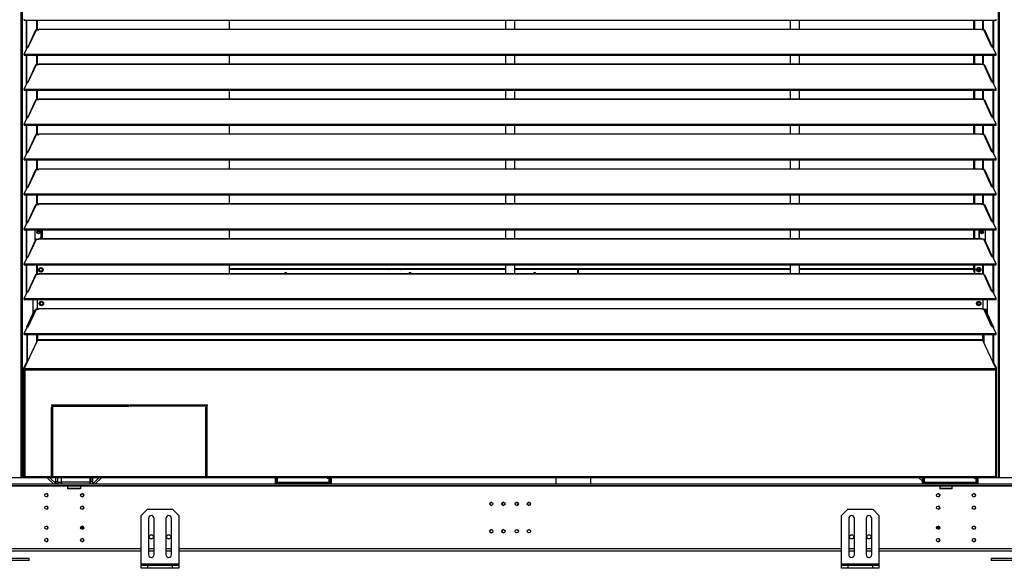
# Model space of a CAD drawing. Header units: millimetres. Extents: x 0 to 39823, y 0 to 11880.
# Tile 11 of 83: x 13616 to 15198, y 8747 to 9627. Entities that reach past the tile are written whole.
import ezdxf

# ---------------------------------------------------------------- set-up
doc = ezdxf.new("R2010")
doc.units = ezdxf.units.MM

msp = doc.modelspace()

# ---------------------------------------------------------------- linework, layer by layer
at = {"color": 7, "linetype": 'Continuous', "lineweight": 25, "ltscale": 20}
for p, q in [((13620.2, 10452.2), (13620.2, 8892.1)), ((15187.8, 10452.2), (15187.8, 8892.1)), ((15189.5, 10451.7), (15189.5, 8892.1)), ((13618.5, 10447.4), (13618.5, 8892.1)), ((13623.6, 9626.7), (13623.6, 9628.3)), ((13623.6, 9626.7), (15184.4, 9626.7)), ((13627.3, 9580.1), (13627.3, 9626.7)), ((13628.2, 9582.1), (13628.2, 9626.7)), ((13644, 9611.4), (13644, 9626.7)), ((13645, 9611.4), (13645, 9626.7)), ((13953.5, 9612.5), (13953.5, 9626.7)), ((14396.5, 9626.7), (14396.5, 9612.5)), ((14411.5, 9612.5), (14411.5, 9626.7)), ((14853.8, 9626.7), (14853.8, 9612.5)), ((14868.8, 9612.5), (14868.8, 9626.7)), ((15148.5, 9612.5), (15148.5, 9626.7)), ((15150.5, 9612.5), (15150.5, 9626.7)), ((15163.1, 9611.4), (15163.1, 9626.7)), ((15164, 9611.4), (15164, 9626.7)), ((15179.8, 9582.1), (15179.8, 9626.7)), ((15180.8, 9580.1), (15180.8, 9626.7)), ((15184.4, 9626.7), (15184.4, 9628.3)), ((13642, 9610.6), (13629.3, 9583.3)), ((13630.3, 9583.2), (13643.5, 9611.4)), ((13643.5, 9611.4), (13647, 9611.4)), ((13647, 9611.4), (13647, 9612.5)), ((13647, 9612.5), (15161, 9612.5)), ((13647, 9612.2), (15161, 9612.2)), ((15161, 9611.4), (15161, 9612.5)), ((15164.5, 9611.4), (15161, 9611.4)), ((15177.7, 9583.2), (15164.5, 9611.4)), ((15178.8, 9583.3), (15166.1, 9610.6)), ((13623.6, 9572.2), (13628.8, 9583.4)), ((13628.8, 9583.4), (13630.3, 9583.2)), ((15179.2, 9583.4), (15177.7, 9583.2)), ((15184.4, 9572.2), (15179.2, 9583.4)), ((13623.6, 9570.6), (13623.6, 9572.2)), ((13623.6, 9572.2), (15184.4, 9572.2)), ((13623.6, 9570.6), (15184.4, 9570.6)), ((13627.3, 9524), (13627.3, 9570.6)), ((13628.2, 9526.1), (13628.2, 9570.6)), ((13644, 9555.3), (13644, 9570.6)), ((13645, 9555.3), (13645, 9570.6)), ((13953.5, 9556.4), (13953.5, 9570.6)), ((14396.5, 9570.6), (14396.5, 9556.4)), ((14411.5, 9556.4), (14411.5, 9570.6)), ((14853.8, 9570.6), (14853.8, 9556.4)), ((14868.8, 9556.4), (14868.8, 9570.6)), ((15148.5, 9556.4), (15148.5, 9570.6)), ((15150.5, 9556.4), (15150.5, 9570.6)), ((15163.1, 9555.3), (15163.1, 9570.6)), ((15164, 9555.3), (15164, 9570.6)), ((15179.8, 9526.1), (15179.8, 9570.6)), ((15180.8, 9524), (15180.8, 9570.6)), ((15184.4, 9570.6), (15184.4, 9572.2)), ((13642, 9554.5), (13629.3, 9527.3)), ((13630.3, 9527.1), (13643.5, 9555.3)), ((13643.5, 9555.3), (13647, 9555.3)), ((13647, 9555.3), (13647, 9556.4)), ((13647, 9556.4), (15161, 9556.4)), ((13647, 9556.2), (15161, 9556.2)), ((15161, 9555.3), (15161, 9556.4)), ((15164.5, 9555.3), (15161, 9555.3)), ((15177.7, 9527.1), (15164.5, 9555.3)), ((15178.8, 9527.3), (15166.1, 9554.5)), ((13623.6, 9516.1), (13628.8, 9527.3)), ((13628.8, 9527.3), (13630.3, 9527.1)), ((15179.2, 9527.3), (15177.7, 9527.1)), ((15184.4, 9516.1), (15179.2, 9527.3)), ((13623.6, 9516.1), (15184.4, 9516.1)), ((13623.6, 9514.5), (13623.6, 9516.1)), ((13623.6, 9514.5), (15184.4, 9514.5)), ((13627.3, 9467.9), (13627.3, 9514.5)), ((13628.2, 9470), (13628.2, 9514.5)), ((13644, 9499.3), (13644, 9514.5)), ((13645, 9499.3), (13645, 9514.5)), ((13953.5, 9500.4), (13953.5, 9514.5)), ((14396.5, 9514.5), (14396.5, 9500.4)), ((14411.5, 9500.4), (14411.5, 9514.5)), ((14853.8, 9514.5), (14853.8, 9500.4)), ((14868.8, 9500.4), (14868.8, 9514.5)), ((15148.5, 9500.4), (15148.5, 9514.5)), ((15150.5, 9500.4), (15150.5, 9514.5)), ((15163.1, 9499.3), (15163.1, 9514.5)), ((15164, 9499.3), (15164, 9514.5)), ((15179.8, 9470), (15179.8, 9514.5)), ((15180.8, 9467.9), (15180.8, 9514.5)), ((15184.4, 9514.5), (15184.4, 9516.1)), ((13642, 9498.4), (13629.3, 9471.2)), ((13630.3, 9471), (13643.5, 9499.3)), ((13643.5, 9499.3), (13647, 9499.3)), ((13647, 9499.3), (13647, 9500.4)), ((13647, 9500.4), (15161, 9500.4)), ((13647, 9500.1), (15161, 9500.1)), ((15161, 9499.3), (15161, 9500.4)), ((15164.5, 9499.3), (15161, 9499.3)), ((15177.7, 9471), (15164.5, 9499.3)), ((15178.8, 9471.2), (15166.1, 9498.4)), ((13623.6, 9460), (13628.8, 9471.2)), ((13628.8, 9471.2), (13630.3, 9471)), ((15179.2, 9471.2), (15177.7, 9471)), ((15184.4, 9460), (15179.2, 9471.2)), ((13623.6, 9460), (15184.4, 9460)), ((13623.6, 9458.4), (13623.6, 9460)), ((13623.6, 9458.4), (15184.4, 9458.4)), ((13627.3, 9411.8), (13627.3, 9458.4)), ((13628.2, 9413.9), (13628.2, 9458.4)), ((13644, 9443.2), (13644, 9458.4)), ((13645, 9443.2), (13645, 9458.4)), ((13953.5, 9444.3), (13953.5, 9458.4)), ((14396.5, 9458.4), (14396.5, 9444.3)), ((14411.5, 9444.3), (14411.5, 9458.4)), ((14853.8, 9458.4), (14853.8, 9444.3)), ((14868.8, 9444.3), (14868.8, 9458.4)), ((15148.5, 9444.3), (15148.5, 9458.4)), ((15150.5, 9444.3), (15150.5, 9458.4)), ((15163.1, 9443.2), (15163.1, 9458.4)), ((15164, 9443.2), (15164, 9458.4)), ((15179.8, 9413.9), (15179.8, 9458.4)), ((15180.8, 9411.8), (15180.8, 9458.4)), ((15184.4, 9458.4), (15184.4, 9460)), ((13642, 9442.3), (13629.3, 9415.1)), ((13630.3, 9414.9), (13643.5, 9443.2)), ((13643.5, 9443.2), (13647, 9443.2)), ((13647, 9443.2), (13647, 9444.3)), ((13647, 9444.3), (15161, 9444.3)), ((13647, 9444), (15161, 9444)), ((15161, 9443.2), (15161, 9444.3)), ((15164.5, 9443.2), (15161, 9443.2)), ((15177.7, 9414.9), (15164.5, 9443.2)), ((15178.8, 9415.1), (15166.1, 9442.3)), ((13623.6, 9404), (13628.8, 9415.1)), ((13628.8, 9415.1), (13630.3, 9414.9)), ((15179.2, 9415.1), (15177.7, 9414.9)), ((15184.4, 9404), (15179.2, 9415.1)), ((13623.6, 9404), (15184.4, 9404)), ((13623.6, 9402.3), (13623.6, 9404)), ((13623.6, 9402.3), (15184.4, 9402.3)), ((13627.3, 9355.7), (13627.3, 9402.3)), ((13628.2, 9357.8), (13628.2, 9402.3)), ((13644, 9387.1), (13644, 9402.3)), ((13645, 9387.1), (13645, 9402.3)), ((13953.5, 9388.2), (13953.5, 9402.3)), ((14396.5, 9402.3), (14396.5, 9388.2)), ((14411.5, 9388.2), (14411.5, 9402.3)), ((14853.8, 9402.3), (14853.8, 9388.2)), ((14868.8, 9388.2), (14868.8, 9402.3)), ((15148.5, 9388.2), (15148.5, 9402.3)), ((15150.5, 9388.2), (15150.5, 9402.3)), ((15163.1, 9387.1), (15163.1, 9402.3)), ((15164, 9387.1), (15164, 9402.3)), ((15179.8, 9357.8), (15179.8, 9402.3)), ((15180.8, 9355.7), (15180.8, 9402.3)), ((15184.4, 9402.3), (15184.4, 9404)), ((13642, 9386.2), (13629.3, 9359)), ((13630.3, 9358.8), (13643.5, 9387.1)), ((13643.5, 9387.1), (13647, 9387.1)), ((13647, 9387.1), (13647, 9388.2)), ((13647, 9388.2), (15161, 9388.2)), ((13647, 9387.9), (15161, 9387.9)), ((15161, 9387.1), (15161, 9388.2)), ((15164.5, 9387.1), (15161, 9387.1)), ((15177.7, 9358.8), (15164.5, 9387.1)), ((15178.8, 9359), (15166.1, 9386.2)), ((13623.6, 9347.9), (13628.8, 9359.1)), ((13623.6, 9347.9), (15184.4, 9347.9)), ((13623.6, 9346.2), (13623.6, 9347.9)), ((13623.6, 9346.2), (15184.4, 9346.2)), ((13627.3, 9299.7), (13627.3, 9346.2)), ((13628.2, 9301.7), (13628.2, 9346.2)), ((13628.8, 9359.1), (13630.3, 9358.8)), ((13644, 9331), (13644, 9346.2)), ((13645, 9331), (13645, 9346.2)), ((13953.5, 9332.1), (13953.5, 9346.2)), ((14396.5, 9346.2), (14396.5, 9332.1)), ((14411.5, 9332.1), (14411.5, 9346.2)), ((14853.8, 9346.2), (14853.8, 9332.1)), ((14868.8, 9332.1), (14868.8, 9346.2)), ((15148.5, 9332.1), (15148.5, 9346.2)), ((15150.5, 9332.1), (15150.5, 9346.2)), ((15163.1, 9331), (15163.1, 9346.2)), ((15164, 9331), (15164, 9346.2)), ((15179.2, 9359.1), (15177.7, 9358.8)), ((15184.4, 9347.9), (15179.2, 9359.1)), ((15179.8, 9301.7), (15179.8, 9346.2)), ((15180.8, 9299.7), (15180.8, 9346.2)), ((15184.4, 9346.2), (15184.4, 9347.9)), ((13642, 9330.1), (13629.3, 9302.9)), ((13630.3, 9302.7), (13643.5, 9331)), ((13643.5, 9331), (13647, 9331)), ((13647, 9331), (13647, 9332.1)), ((13647, 9332.1), (15161, 9332.1)), ((13647, 9331.8), (15161, 9331.8)), ((15161, 9331), (15161, 9332.1)), ((15164.5, 9331), (15161, 9331)), ((15177.7, 9302.7), (15164.5, 9331)), ((15178.8, 9302.9), (15166.1, 9330.1)), ((13623.6, 9291.8), (13628.8, 9303)), ((13628.8, 9303), (13630.3, 9302.7)), ((15179.2, 9303), (15177.7, 9302.7)), ((15184.4, 9291.8), (15179.2, 9303)), ((13623.6, 9291.8), (15184.4, 9291.8)), ((13623.6, 9290.1), (13623.6, 9291.8)), ((13623.6, 9290.1), (15184.4, 9290.1)), ((13627.3, 9243.6), (13627.3, 9290.1)), ((13628.2, 9245.6), (13628.2, 9290.1)), ((13641.2, 9273.7), (13641.2, 9290.1)), ((13650.5, 9290.1), (13650.5, 9277.9)), ((13653, 9276), (13653, 9290.1)), ((13953.5, 9276), (13953.5, 9290.1)), ((14396.5, 9290.1), (14396.5, 9276)), ((14411.5, 9276), (14411.5, 9290.1)), ((14853.8, 9290.1), (14853.8, 9276)), ((14868.8, 9276), (14868.8, 9290.1)), ((15148.5, 9276), (15148.5, 9290.1)), ((15150.5, 9276), (15150.5, 9290.1)), ((15157.1, 9276), (15157.1, 9290.1)), ((15157.5, 9290.1), (15157.5, 9277.9)), ((15166.8, 9290.1), (15166.8, 9273.7)), ((15179.8, 9245.6), (15179.8, 9290.1)), ((15180.8, 9243.6), (15180.8, 9290.1)), ((15184.4, 9290.1), (15184.4, 9291.8)), ((13642, 9274), (13629.3, 9246.8)), ((13630.3, 9246.6), (13643.5, 9274.9)), ((13643.2, 9274.9), (13641.2, 9274.9)), ((13641.2, 9273.7), (13641.8, 9273.7)), ((13643.5, 9274.9), (13647, 9274.9)), ((13647, 9274.9), (13647, 9276)), ((13647, 9276), (15161, 9276)), ((13647, 9275.7), (15161, 9275.7)), ((13648.6, 9276), (13650.5, 9277.9)), ((15157.5, 9277.9), (15159.4, 9276)), ((15161, 9274.9), (15161, 9276)), ((15164.5, 9274.9), (15161, 9274.9)), ((15177.7, 9246.6), (15164.5, 9274.9)), ((15164.9, 9274.9), (15166.8, 9274.9)), ((15178.8, 9246.8), (15166.1, 9274)), ((15166.2, 9273.7), (15166.8, 9273.7)), ((13623.6, 9235.7), (13628.8, 9246.9)), ((13623.6, 9235.7), (15184.4, 9235.7)), ((13623.6, 9234.1), (13623.6, 9235.7)), ((13623.6, 9234.1), (15184.4, 9234.1)), ((13627.3, 9188.9), (13627.3, 9234.1)), ((13628.2, 9189.5), (13628.2, 9234.1)), ((13628.8, 9246.9), (13630.3, 9246.6)), ((13644, 9218.8), (13644, 9234.1)), ((13645, 9218.8), (13645, 9234.1)), ((13953.5, 9219.9), (13953.5, 9234.1)), ((13953.5, 9233.7), (13953.8, 9234.1)), ((14396.5, 9234.1), (14396.5, 9219.9)), ((14411.5, 9219.9), (14411.5, 9234.1)), ((14853.8, 9234.1), (14853.8, 9219.9)), ((14868.8, 9219.9), (14868.8, 9234.1)), ((15148.5, 9228.9), (15148.5, 9234.1)), ((15150.5, 9219.9), (15150.5, 9234.1)), ((15163.1, 9218.8), (15163.1, 9234.1)), ((15164, 9218.8), (15164, 9234.1)), ((15179.2, 9246.9), (15177.7, 9246.6)), ((15184.4, 9235.7), (15179.2, 9246.9)), ((15179.8, 9189.5), (15179.8, 9234.1)), ((15180.8, 9188.9), (15180.8, 9234.1)), ((15184.4, 9234.1), (15184.4, 9235.7)), ((13630.3, 9190.6), (13643.5, 9218.8)), ((13643.5, 9218.8), (13647, 9218.8)), ((13647, 9218.8), (13647, 9219.9)), ((13647, 9219.9), (15161, 9219.9)), ((13647, 9219.6), (15161, 9219.6)), ((13647.4, 9224.3), (13647.2, 9224.5)), ((13647.9, 9224.6), (13648.4, 9224.9)), ((13652.6, 9227.3), (13653.1, 9227.6)), ((13953.5, 9228.2), (14396.5, 9228.2)), ((13953.5, 9227), (14396.5, 9227)), ((14396.5, 9226.4), (13953.5, 9226.4)), ((14032.1, 9226.5), (14032.1, 9226.4)), ((14032.4, 9226.9), (14037.9, 9226.7)), ((14032.4, 9226.9), (14033.1, 9226.9)), ((14037.8, 9226.7), (14033.1, 9226.9)), ((14036.6, 9226.9), (14041.3, 9226.7)), ((14036.6, 9226.9), (14037.3, 9226.9)), ((14036.6, 9226.9), (14036.6, 9226.8)), ((14042.9, 9226.7), (14037.3, 9226.9)), ((14037.3, 9226.9), (14042.8, 9226.7)), ((14037.8, 9226.7), (14041.3, 9226.7)), ((14037.9, 9226.7), (14038, 9226.7)), ((14038, 9226.7), (14042.9, 9226.7)), ((14042.8, 9226.7), (14042.9, 9226.7)), ((14111.3, 9227), (14111.3, 9226.4)), ((14112.2, 9227), (14112.2, 9226.4)), ((14114.1, 9227), (14114.1, 9226.4)), ((14143.6, 9226.7), (14143.6, 9226.4)), ((14146.4, 9227), (14149.3, 9226.9)), ((14149.3, 9226.9), (14147.1, 9227)), ((14148, 9227), (14148, 9227)), ((14149.1, 9226.5), (14149.2, 9226.5)), ((14149.7, 9226.5), (14149.2, 9226.5)), ((14149.2, 9226.4), (14149.2, 9226.5)), ((14149.3, 9226.9), (14149.4, 9226.9)), ((14149.3, 9226.9), (14152.8, 9226.9)), ((14149.4, 9226.9), (14154.3, 9226.9)), ((14154.6, 9226.5), (14149.7, 9226.5)), ((14149.7, 9226.5), (14149.7, 9226.4)), ((14150.6, 9227), (14152.8, 9226.9)), ((14154.3, 9226.9), (14151.3, 9227)), ((14151.3, 9227), (14154.2, 9226.9)), ((14154.2, 9226.9), (14154.3, 9226.9)), ((14154.6, 9226.4), (14154.6, 9226.5)), ((14154.6, 9226.5), (14154.7, 9226.5)), ((14154.7, 9226.4), (14154.7, 9226.5)), ((14178.4, 9227), (14178.4, 9226.4)), ((14178.8, 9227), (14178.8, 9226.4)), ((14179.1, 9227), (14179.1, 9226.4)), ((14181.4, 9227), (14181.4, 9226.4)), ((14234.9, 9226.4), (14234.7, 9227)), ((14411.5, 9228.2), (14853.8, 9228.2)), ((14411.5, 9227), (14853.8, 9227)), ((14512.5, 9226.4), (14411.5, 9226.4)), ((14512.5, 9219.9), (14512.5, 9226.4)), ((14513.5, 9226.4), (14513.5, 9219.9)), ((14853.8, 9226.4), (14513.5, 9226.4)), ((14868.8, 9228.2), (15146.7, 9228.2)), ((14868.8, 9227), (15146.7, 9227)), ((15149.9, 9226.4), (14868.8, 9226.4)), ((15146.7, 9228.2), (15148.5, 9229.3)), ((15149.6, 9228.9), (15146.7, 9227)), ((15146.7, 9227), (15146.7, 9228.2)), ((15150.5, 9228.9), (15148.5, 9228.9)), ((15149.9, 9228.9), (15149.9, 9219.9)), ((15154, 9224.9), (15154.5, 9225.1)), ((15154.1, 9226.4), (15159.1, 9226.4)), ((15155.3, 9228.5), (15155.3, 9226.4)), ((15158.7, 9227.6), (15159.2, 9227.9)), ((15161, 9218.8), (15161, 9219.9)), ((15164.5, 9218.8), (15161, 9218.8)), ((15177.7, 9190.6), (15164.5, 9218.8)), ((13642, 9217.9), (13629.3, 9190.7)), ((15178.8, 9190.7), (15166.1, 9217.9)), ((13623.6, 9179.6), (13628.8, 9190.8)), ((13627.3, 9188.9), (13627.9, 9188.9)), ((13627.5, 9188), (13627.3, 9188.9)), ((13628.8, 9190.8), (13630.3, 9190.6)), ((15179.2, 9190.8), (15177.7, 9190.6)), ((15184.4, 9179.6), (15179.2, 9190.8)), ((15180.1, 9188.9), (15180.8, 9188.9)), ((15180.8, 9188.9), (15180.5, 9188)), ((13623.6, 9178), (13623.6, 9179.6)), ((13623.6, 9179.6), (15184.4, 9179.6)), ((13623.6, 9178), (15184.4, 9178)), ((13637.5, 9178), (13637.5, 9155.5)), ((13644.8, 9162.7), (13644.8, 9178)), ((13648.8, 9173.3), (13649.3, 9173)), ((15155.3, 9173.9), (15155.3, 9169.7)), ((15158.7, 9173), (15159.2, 9173.3)), ((15163.3, 9178), (15163.3, 9162.7)), ((15170.5, 9155.5), (15170.5, 9178)), ((15184.4, 9178), (15184.4, 9179.6)), ((13627.7, 9134.3), (13640, 9160.9)), ((13628.6, 9134.3), (13641, 9160.9)), ((13642, 9161.8), (13629.3, 9134.6)), ((13630.3, 9134.5), (13643.5, 9162.7)), ((13640, 9160.9), (13641.5, 9160.9)), ((13643.5, 9162.7), (13647, 9162.7)), ((13647, 9162.7), (13647, 9163.8)), ((13647, 9163.8), (15161, 9163.8)), ((13647, 9163.5), (15161, 9163.5)), ((13653.5, 9170.6), (13654, 9170.3)), ((15154, 9170.3), (15154.5, 9170.5)), ((15161, 9162.7), (15161, 9163.8)), ((15164.5, 9162.7), (15161, 9162.7)), ((15163.3, 9162.8), (15170.5, 9162.8)), ((15177.7, 9134.5), (15164.5, 9162.7)), ((15178.8, 9134.6), (15166.1, 9161.8)), ((15166.5, 9160.9), (15168, 9160.9)), ((15179.4, 9134.3), (15167, 9160.9)), ((15180.4, 9134.3), (15168, 9160.9)), ((13623.6, 9123.5), (13628.8, 9134.7)), ((13623.6, 9121.9), (13623.6, 9123.5)), ((13623.6, 9123.5), (15184.4, 9123.5)), ((13627.7, 9134.3), (13628.6, 9134.3)), ((13627.7, 9134.3), (13627.7, 9132.3)), ((13628.6, 9134.3), (13628.6, 9134.3)), ((13628.8, 9134.7), (13630.3, 9134.5)), ((15179.2, 9134.7), (15177.7, 9134.5)), ((15184.4, 9123.5), (15179.2, 9134.7)), ((15179.4, 9134.3), (15179.4, 9134.3)), ((15180.4, 9134.3), (15179.4, 9134.3)), ((15180.4, 9134.3), (15180.4, 9132.3)), ((15184.4, 9121.9), (15184.4, 9123.5)), ((13623.6, 9121.9), (15184.4, 9121.9)), ((13623.6, 9066.9), (13644.8, 9112.4)), ((13627.7, 9121.9), (13627.7, 9078.1)), ((13628.6, 9121.9), (13628.6, 9078.1)), ((13643.3, 9121.9), (13643.3, 9109.2)), ((13644.8, 9121.9), (13644.8, 9112.4)), ((15163.3, 9113.2), (13644.8, 9113.2)), ((15163.3, 9112.4), (13644.8, 9112.4)), ((15163.3, 9112.4), (15163.3, 9121.9)), ((15184.4, 9066.9), (15163.3, 9112.4)), ((15164.8, 9121.9), (15164.8, 9109.2)), ((15179.4, 9121.9), (15179.4, 9078.1)), ((15180.4, 9121.9), (15180.4, 9078.1)), ((13622.9, 9067.9), (13627.7, 9078.1)), ((13623.8, 9067.9), (13628.6, 9078.1)), ((13628.6, 9078.1), (13627.7, 9078.1)), ((15184.2, 9067.9), (15179.4, 9078.1)), ((15179.4, 9078.1), (15180.4, 9078.1)), ((15185.2, 9067.9), (15180.4, 9078.1)), ((13622.8, 9066), (13622.8, 8893.3)), ((13623.8, 9066), (13622.8, 9066)), ((13622.9, 9067.9), (13623.8, 9067.9)), ((13622.9, 9066.2), (13622.9, 9067.9)), ((13623.6, 9066.2), (13622.9, 9066.2)), ((13623, 9065.3), (15185, 9065.3)), ((15184.4, 9066.9), (13623.6, 9066.9)), ((13623.6, 9066.1), (13623.6, 9066.9)), ((13624.8, 9066.1), (13623.6, 9066.1)), ((13623.8, 9067.3), (13623.8, 9067.9)), ((13623.8, 9066.1), (13623.8, 9065.5)), ((13624.8, 9065.3), (13624.8, 8892.1)), ((15183.2, 9066.1), (15184.4, 9066.1)), ((15183.3, 9065.3), (15183.3, 8892.1)), ((15184.2, 9067.3), (15184.2, 9067.9)), ((15185.2, 9067.9), (15184.2, 9067.9)), ((15184.2, 9066.1), (15184.2, 9065.5)), ((15184.3, 9066), (15185.3, 9066)), ((15184.4, 9066.1), (15184.4, 9066.9)), ((15184.4, 9066.2), (15185.2, 9066.2)), ((15185.2, 9066.2), (15185.2, 9067.9)), ((15185.3, 8893.3), (15185.3, 9066)), ((13667.5, 9009.1), (13791.5, 9009.1)), ((13667.5, 9009.1), (13667.5, 9007.1)), ((13667.5, 9007.1), (13791.5, 9007.1)), ((13667.5, 8892.1), (13667.5, 9005.1)), ((13667.5, 9005.1), (13669.5, 9005.1)), ((13669.5, 8892.1), (13669.5, 9005.1)), ((13791.5, 9009.1), (13791.5, 9007.1)), ((13793.5, 9009.1), (13917.5, 9009.1)), ((13793.5, 9009.1), (13793.5, 9007.1)), ((13917.5, 9007.1), (13793.5, 9007.1)), ((13917.5, 9005.1), (13915.5, 9005.1)), ((13915.5, 8892.1), (13915.5, 9005.1)), ((13917.5, 9009.1), (13917.5, 9007.1)), ((13917.5, 8892.1), (13917.5, 9005.1)), ((13915.5, 8922.1), (13917.5, 8922.1)), ((13917.5, 8920.1), (13915.5, 8920.1)), ((13667.5, 8904.1), (13669.5, 8904.1)), ((13667.5, 8902.1), (13669.5, 8902.1)), ((13915.5, 8904.1), (13917.5, 8904.1)), ((15938, 8892.1), (10368.5, 8892.1)), ((13624.8, 8893.2), (13622.9, 8893.2)), ((13622.9, 8893.1), (13622.9, 8892.1)), ((13624.8, 8893.1), (13622.9, 8893.1)), ((13623.8, 8893.5), (13623.8, 8893.2)), ((13624.8, 8894.1), (15183.3, 8894.1)), ((13670.8, 8882.1), (13660.8, 8892.1)), ((13674.8, 8882.4), (13665.1, 8892.1)), ((13669.5, 8893.1), (13667.5, 8893.1)), ((13674, 8892.1), (13674, 8885.9)), ((13677, 8892.1), (13677, 8885.9)), ((13683.3, 8892.1), (13683.3, 8882.1)), ((13729.3, 8892.1), (13729.3, 8882.1)), ((13731, 8885.9), (13731, 8892.1)), ((13743.4, 8892.1), (13733.7, 8882.4)), ((13734, 8885.9), (13734, 8892.1)), ((13747.6, 8892.1), (13737.6, 8882.1)), ((13917.5, 8893.1), (13915.5, 8893.1)), ((14027.4, 8884.3), (14027.4, 8892.1)), ((14029.4, 8884.3), (14029.4, 8892.1)), ((14030.2, 8892.1), (14030.2, 8884.1)), ((14110.4, 8892.1), (14110.4, 8891.1)), ((14110.4, 8891.1), (14114.4, 8891.1)), ((14113.6, 8884.1), (14113.6, 8891.1)), ((14114.4, 8892.1), (14114.4, 8884.3)), ((14116.4, 8892.1), (14116.4, 8884.3)), ((15060.4, 8892.1), (15066.2, 8886.3)), ((15064.7, 8892.1), (15066.2, 8890.5)), ((15066.2, 8884.3), (15066.2, 8892.1)), ((15068.2, 8884.3), (15068.2, 8892.1)), ((15069, 8892.1), (15069, 8884.1)), ((15149.2, 8892.1), (15149.2, 8891.1)), ((15149.2, 8891.1), (15153.2, 8891.1)), ((15152.4, 8884.1), (15152.4, 8891.1)), ((15153.2, 8892.1), (15153.2, 8884.3)), ((15155.2, 8892.1), (15155.2, 8884.3)), ((15185.2, 8893.2), (15183.3, 8893.2)), ((15183.3, 8893.1), (15185.2, 8893.1)), ((15184.2, 8893.5), (15184.2, 8893.2)), ((15185.2, 8893.1), (15185.2, 8892.1)), ((13591.8, 8882.1), (15216.3, 8882.1)), ((15216.3, 8879.1), (13591.8, 8879.1)), ((13694, 8878.3), (13591.8, 8878.3)), ((13674, 8885.9), (13677, 8885.9)), ((13674.8, 8882.4), (13674.5, 8882.1)), ((13677.8, 8885.1), (13677.8, 8882.1)), ((13677.8, 8885.1), (13683.3, 8885.1)), ((13729.3, 8884.9), (13683.3, 8884.9)), ((13694, 8874.1), (13694, 8879.1)), ((13714, 8878.6), (13694, 8878.6)), ((13714, 8874.6), (13694, 8874.6)), ((13714, 8874.1), (13694, 8874.1)), ((13701, 8879.1), (13701, 8878.6)), ((13707, 8878.6), (13707, 8879.1)), ((13714, 8879.1), (13714, 8874.1)), ((15094, 8878.3), (13714, 8878.3)), ((13729.3, 8885.1), (13730.2, 8885.1)), ((13730.2, 8882.1), (13730.2, 8885.1)), ((13731, 8885.9), (13734, 8885.9)), ((13733.7, 8882.4), (13734, 8882.1)), ((14029.4, 8884.3), (14027.4, 8884.3)), ((14027.4, 8882.1), (14027.4, 8884.1)), ((14027.4, 8884.1), (14116.4, 8884.1)), ((14029.4, 8884.9), (14114.4, 8884.9)), ((14037.4, 8884.1), (14037.4, 8882.1)), ((14106.4, 8882.1), (14106.4, 8884.1)), ((14114.4, 8884.3), (14116.4, 8884.3)), ((14116.4, 8884.1), (14116.4, 8882.1)), ((15068.2, 8884.3), (15066.2, 8884.3)), ((15066.2, 8882.1), (15066.2, 8884.1)), ((15066.2, 8884.1), (15155.2, 8884.1)), ((15068.2, 8884.9), (15153.2, 8884.9)), ((15068.2, 8884.3), (15068.4, 8884.1)), ((15076.2, 8884.1), (15076.2, 8882.1)), ((15094, 8879.1), (15094, 8874.1)), ((15114, 8878.6), (15094, 8878.6)), ((15114, 8874.6), (15094, 8874.6)), ((15114, 8874.1), (15094, 8874.1)), ((15101, 8879.1), (15101, 8878.6)), ((15107, 8878.6), (15107, 8879.1)), ((15114, 8874.1), (15114, 8879.1)), ((15216.3, 8878.3), (15114, 8878.3)), ((15145.2, 8882.1), (15145.2, 8884.1)), ((15153.2, 8884.3), (15155.2, 8884.3)), ((15155.2, 8884.1), (15155.2, 8882.1)), ((13821.8, 8841.6), (13811.8, 8831.6)), ((13821.8, 8841.6), (13861.8, 8841.6)), ((13871.8, 8831.6), (13861.8, 8841.6)), ((14373.1, 8852.5), (14374.9, 8852.5)), ((14392.5, 8852.5), (14394.3, 8852.5)), ((14413.7, 8852.5), (14415.7, 8852.5)), ((14433.2, 8852.5), (14435.2, 8852.5)), ((14946.3, 8841.6), (14936.3, 8831.6)), ((14946.3, 8841.6), (14986.3, 8841.6)), ((14996.3, 8831.6), (14986.3, 8841.6)), ((13811.8, 8746.6), (13811.8, 8831.6)), ((13823.3, 8826.6), (13823.3, 8768.6)), ((13832.3, 8768.6), (13832.3, 8826.6)), ((13851.3, 8826.6), (13851.3, 8768.6)), ((13860.3, 8768.6), (13860.3, 8826.6)), ((13871.8, 8831.6), (13871.8, 8746.6)), ((14936.3, 8746.6), (14936.3, 8831.6)), ((14947.8, 8826.6), (14947.8, 8768.6)), ((14956.8, 8768.6), (14956.8, 8826.6)), ((14975.8, 8826.6), (14975.8, 8768.6)), ((14984.8, 8768.6), (14984.8, 8826.6)), ((14996.3, 8831.6), (14996.3, 8746.6)), ((13714.2, 8811.7), (13719.4, 8811.7)), ((13714.6, 8813.3), (13718.9, 8813.3)), ((15088.7, 8811.7), (15093.9, 8811.7)), ((15089.1, 8813.3), (15093.4, 8813.3)), ((13811.8, 8777.9), (13591.8, 8777.9)), ((13832.3, 8777.9), (13823.3, 8777.9)), ((13860.3, 8777.9), (13851.3, 8777.9)), ((14936.3, 8777.9), (13871.8, 8777.9)), ((14956.8, 8777.9), (14947.8, 8777.9)), ((14984.8, 8777.9), (14975.8, 8777.9)), ((15216.3, 8777.9), (14996.3, 8777.9)), ((13631.5, 8762.1), (13551.5, 8762.1)), ((13811.8, 8774.1), (13591.8, 8774.1)), ((13631.5, 8759.1), (13631.5, 8762.1)), ((13832.3, 8774.1), (13823.3, 8774.1)), ((13860.3, 8774.1), (13851.3, 8774.1)), ((14936.3, 8774.1), (13871.8, 8774.1)), ((14956.8, 8774.1), (14947.8, 8774.1)), ((14984.8, 8774.1), (14975.8, 8774.1)), ((15216.3, 8774.1), (14996.3, 8774.1)), ((15176.5, 8762.1), (15176.5, 8759.1)), ((15256.5, 8762.1), (15176.5, 8762.1)), ((13631.5, 8759.1), (13551.5, 8759.1)), ((13811.8, 8753.6), (13871.8, 8753.6)), ((13811.8, 8751.6), (13871.8, 8751.6)), ((13871.8, 8746.6), (13811.8, 8746.6)), ((13821.8, 8751.6), (13821.8, 8746.6)), ((13861.8, 8746.6), (13861.8, 8751.6)), ((14936.3, 8753.6), (14996.3, 8753.6)), ((14936.3, 8751.6), (14996.3, 8751.6)), ((14996.3, 8746.6), (14936.3, 8746.6)), ((14946.3, 8751.6), (14946.3, 8746.6)), ((14986.3, 8746.6), (14986.3, 8751.6)), ((15256.5, 8759.1), (15176.5, 8759.1))]:
    msp.add_line(p, q, dxfattribs=at)
at = {"color": 7, "linetype": 'Continuous', "lineweight": 25, "ltscale": 20, "flags": 128}
for points in [[(14032.1, 9226.5), (14032.2, 9226.7), (14032.2, 9226.8), (14032.3, 9226.9), (14032.4, 9226.9)], [(14036.6, 9226.4), (14034.6, 9226.4), (14032.1, 9226.5)], [(14037.8, 9226.4), (14037.8, 9226.5), (14037.8, 9226.6), (14037.9, 9226.7), (14038, 9226.7)], [(14149.1, 9226.5), (14146, 9226.6), (14143.6, 9226.7)], [(14149.2, 9226.5), (14149.2, 9226.7), (14149.3, 9226.8), (14149.3, 9226.9), (14149.4, 9226.9)], [(14202.4, 9226.4), (14202.4, 9226.6), (14202.6, 9227)], [(14203.1, 9227), (14203.1, 9226.9), (14202.9, 9226.4)], [(14209.5, 9226.4), (14209.6, 9226.5), (14209.9, 9227)], [(14210.5, 9227), (14210.5, 9226.9), (14210.1, 9226.4)], [(14227.7, 9226.4), (14227.6, 9226.5), (14227.3, 9227)], [(14227.9, 9227), (14228.2, 9226.6), (14228.3, 9226.4)], [(14235.2, 9227), (14235.5, 9226.4), (14235.5, 9226.4)], [(13622.9, 8893.2), (13622.8, 8893.3), (13622.8, 8893.4), (13622.9, 8893.5), (13623.2, 8893.6), (13623.5, 8893.7), (13623.9, 8893.8), (13624.3, 8894), (13624.8, 8894.1)], [(13623.8, 8893.2), (13623.8, 8893.3), (13623.8, 8893.4), (13623.8, 8893.5), (13624, 8893.6), (13624.1, 8893.7), (13624.3, 8893.8), (13624.5, 8894), (13624.8, 8894.1)], [(14477.5, 8892.1), (14477.5, 8885.9), (14477.5, 8882.1)], [(14533.5, 8882.1), (14533.5, 8883.8), (14533.5, 8891.3), (14533.5, 8892.1)], [(15185.2, 8893.2), (15185.3, 8893.3), (15185.2, 8893.4), (15185.1, 8893.5), (15184.9, 8893.6), (15184.6, 8893.7), (15184.2, 8893.8), (15183.7, 8894), (15183.3, 8894.1)], [(15184.2, 8893.2), (15184.3, 8893.3), (15184.3, 8893.4), (15184.2, 8893.5), (15184.1, 8893.6), (15183.9, 8893.7), (15183.7, 8893.8), (15183.5, 8894), (15183.3, 8894.1)]]:
    msp.add_lwpolyline(points, dxfattribs=at)
at = {"color": 7, "linetype": 'Continuous', "lineweight": 25, "ltscale": 400}
for centre, radius in [((13646.5, 9286.4), 2.5), ((13646.5, 9286.4), 2), ((13646.5, 9286.4), 1.62), ((15161.6, 9286.4), 2.5), ((15161.5, 9286.4), 2), ((15161.5, 9286.4), 1.62), ((13650.5, 9225.9), 3.5), ((13650.5, 9226.1), 3), ((13650.5, 9226.1), 2.46), ((15156.6, 9226.2), 3.5), ((15156.6, 9226.4), 3), ((15156.6, 9226.4), 2.46), ((13651.4, 9171.8), 3.5), ((13651.4, 9171.8), 3), ((13651.4, 9171.8), 2.46), ((15156.6, 9171.8), 3.5), ((15156.6, 9171.8), 3), ((15156.6, 9171.8), 2.46), ((13659.3, 8863.9), 2.6), ((13716.8, 8863.9), 2.6), ((15091.3, 8863.9), 2.6), ((15148.8, 8863.9), 2.6), ((13659.3, 8843.9), 2.6), ((13716.8, 8843.9), 2.6), ((14373.9, 8850.1), 2.6), ((14393.3, 8850.1), 2.6), ((14414.7, 8850.1), 2.6), ((14434.2, 8850.1), 2.6), ((15091.3, 8843.9), 2.6), ((15148.8, 8843.9), 2.6), ((13659.3, 8811.8), 2.6), ((13716.8, 8811.8), 2.6), ((14373.9, 8806.1), 2.6), ((14393.3, 8806.1), 2.6), ((14414.7, 8806.1), 2.6), ((14434.2, 8806.1), 2.6), ((15091.3, 8811.8), 2.6), ((15148.8, 8811.8), 2.6), ((13659.3, 8791.8), 2.6), ((13716.8, 8791.8), 2.6), ((13827.8, 8797.1), 3.4), ((13855.8, 8797.1), 3.4), ((14952.3, 8797.1), 3.4), ((14980.3, 8797.1), 3.4), ((15091.3, 8791.8), 2.6), ((15148.8, 8791.8), 2.6)]:
    msp.add_circle(centre, radius, dxfattribs=at)
for centre, radius, start, end in [((13643.4, 9609.9), 1.58, 85.0945, 154.0641), ((15164.6, 9609.9), 1.58, 25.9359, 94.9055), ((13630.3, 9582.4), 1.39, 77.8564, 136.0945), ((15177.7, 9582.4), 1.39, 43.9055, 102.1436), ((13643.4, 9553.8), 1.58, 85.0945, 154.0641), ((15164.6, 9553.8), 1.58, 25.9359, 94.9055), ((13630.3, 9526.3), 1.39, 77.8564, 136.0945), ((15177.7, 9526.3), 1.39, 43.9055, 102.1436), ((13643.4, 9497.7), 1.58, 85.0945, 154.0641), ((15164.6, 9497.7), 1.58, 25.9359, 94.9055), ((13630.3, 9470.2), 1.39, 77.8564, 136.0945), ((15177.7, 9470.2), 1.39, 43.9055, 102.1436), ((13643.4, 9441.6), 1.58, 85.0945, 154.0641), ((15164.6, 9441.6), 1.58, 25.9359, 94.9055), ((13630.3, 9414.1), 1.39, 77.8564, 136.0945), ((15177.7, 9414.1), 1.39, 43.9055, 102.1436), ((13643.4, 9385.5), 1.58, 85.0945, 154.0641), ((15164.6, 9385.5), 1.58, 25.9359, 94.9055), ((13630.3, 9358), 1.39, 77.8564, 136.0945), ((15177.7, 9358), 1.39, 43.9055, 102.1436), ((13643.4, 9329.4), 1.58, 85.0945, 154.0641), ((15164.6, 9329.4), 1.58, 25.9359, 94.9055), ((13630.3, 9301.9), 1.39, 77.8564, 136.0945), ((15177.7, 9301.9), 1.39, 43.9055, 102.1436), ((15155, 9292.6), 9, 305.8003, 326.4463), ((15159.1, 9281.4), 7.03, 61.2746, 68.9989), ((13643.4, 9273.3), 1.58, 85.0945, 154.0641), ((15164.6, 9273.3), 1.58, 25.9359, 94.9055), ((13630.3, 9245.8), 1.39, 77.8564, 136.0945), ((15177.7, 9245.8), 1.39, 43.9055, 102.1436), ((13643.4, 9217.2), 1.58, 85.0945, 154.0641), ((13650.5, 9226.1), 3.6, 210, 319.7617), ((14037.9, 9226.4), 0.339, 358.9128, 83.9358), ((14043.4, 9219.6), 2.05, 9.2635, 170.7365), ((14042.9, 9226.3), 0.381, 5.5855, 88.1614), ((14042.8, 9226.4), 0.339, 358.9127, 83.9359), ((14144, 9226.8), 0.418, 143.132, 186.5246), ((14149.4, 9226.6), 0.356, 355.4862, 82.6901), ((14154.3, 9226.5), 0.381, 0, 88.1614), ((14154.3, 9226.6), 0.356, 355.4861, 82.6902), ((14243.4, 9219.6), 2.05, 9.2635, 170.7365), ((14443.4, 9219.6), 2.05, 9.2635, 170.7365), ((15156.5, 9226.4), 8.5, 180.0015, 219.1262), ((15156.6, 9226.4), 6.5, 159.4121, 200.5879), ((15156.6, 9226.4), 3.6, 218.6959, 328.962), ((15164.6, 9217.2), 1.58, 25.9359, 94.9055), ((13630.3, 9189.7), 1.39, 77.8564, 136.0945), ((15177.7, 9189.7), 1.39, 43.9055, 102.1436), ((13643.4, 9161.1), 1.58, 85.0945, 154.0641), ((15164.6, 9161.1), 1.58, 25.9359, 94.9055), ((13630.3, 9133.7), 1.39, 77.8564, 136.0945), ((15177.7, 9133.7), 1.39, 43.9055, 102.1436), ((13664.4, 9062.8), 39.7, 173.9807, 176.3511), ((15143.6, 9062.8), 39.7, 3.6489, 6.0193), ((13677.8, 8885.9), 3.8, 180, 270), ((13675.5, 8883.1), 1, 225, 270), ((13677.8, 8885.9), 0.8, 180, 270), ((13730.2, 8885.9), 3.8, 270, 0), ((13730.2, 8885.9), 0.8, 270, 0), ((13733, 8883.1), 1, 270, 315), ((13659.3, 8863.9), 2.6, 270.0704, 89.9245), ((13716.8, 8863.9), 2.6, 270.0551, 89.9449), ((15091.3, 8863.9), 2.6, 270.0396, 89.9656), ((15148.8, 8863.9), 2.6, 270.0858, 89.9039), ((13659.3, 8843.9), 2.6, 270.0557, 89.9437), ((13716.8, 8843.9), 2.6, 270.0557, 89.9438), ((14374.1, 8850.1), 2.6, 92.1491, 267.8509), ((14393.5, 8850.1), 2.6, 92.1491, 267.8509), ((14414.7, 8850.1), 2.6, 270.0544, 89.9459), ((14434.2, 8850.1), 2.6, 270.0551, 89.9449), ((15091.3, 8843.9), 2.6, 270.0557, 89.9437), ((15148.8, 8843.9), 2.6, 270.0557, 89.9437), ((13827.8, 8826.6), 4.5, 0, 180), ((13855.8, 8826.6), 4.5, 0, 180), ((14952.3, 8826.6), 4.5, 0, 180), ((14980.3, 8826.6), 4.5, 0, 180), ((13659.3, 8811.8), 2.6, 270.0563, 89.9443), ((13716.8, 8811.8), 2.6, 270.0539, 89.9455), ((14374.1, 8806.1), 2.6, 92.094, 267.906), ((14393.5, 8806.1), 2.6, 92.094, 267.906), ((15091.3, 8811.8), 2.6, 270.0551, 89.9449), ((15148.8, 8811.8), 2.6, 270.0528, 89.9461), ((13659.3, 8791.8), 2.6, 270.0343, 89.9605), ((13716.8, 8791.8), 2.6, 270.0347, 89.9602), ((15091.3, 8791.8), 2.6, 270.0552, 89.9448), ((15148.8, 8791.8), 2.6, 270.055, 89.945), ((13827.8, 8768.6), 4.5, 180, 0), ((13855.8, 8768.6), 4.5, 180, 0), ((14952.3, 8768.6), 4.5, 180, 0), ((14980.3, 8768.6), 4.5, 180, 0)]:
    msp.add_arc(centre, radius, start, end, dxfattribs=at)
for centre, major_axis, ratio, start_param, end_param in [((13624.8, 9066), (2, 0), 0.350104, 2.827433, 3.141593), ((13624.8, 9066), (2, 0), 0.700208, 3.141593, 3.665191), ((13624.8, 9066), (1, 0), 0.700208, 2.970895, 3.141593), ((13624.8, 9066), (0, 1.4), 0.714074, 1.570796, 2.094395), ((15183.3, 9066), (0, 1.4), 0.714074, 4.18879, 4.712389), ((15183.3, 9066), (1, 0), 0.700208, 0, 0.170698), ((15183.3, 9066), (2, 0), 0.700208, 5.759587, 6.283185), ((15183.3, 9066), (2, 0), 0.350104, 0, 0.314159)]:
    msp.add_ellipse(centre, major_axis=major_axis, ratio=ratio, start_param=start_param, end_param=end_param, dxfattribs=at)

doc.saveas('drawing.dxf')
